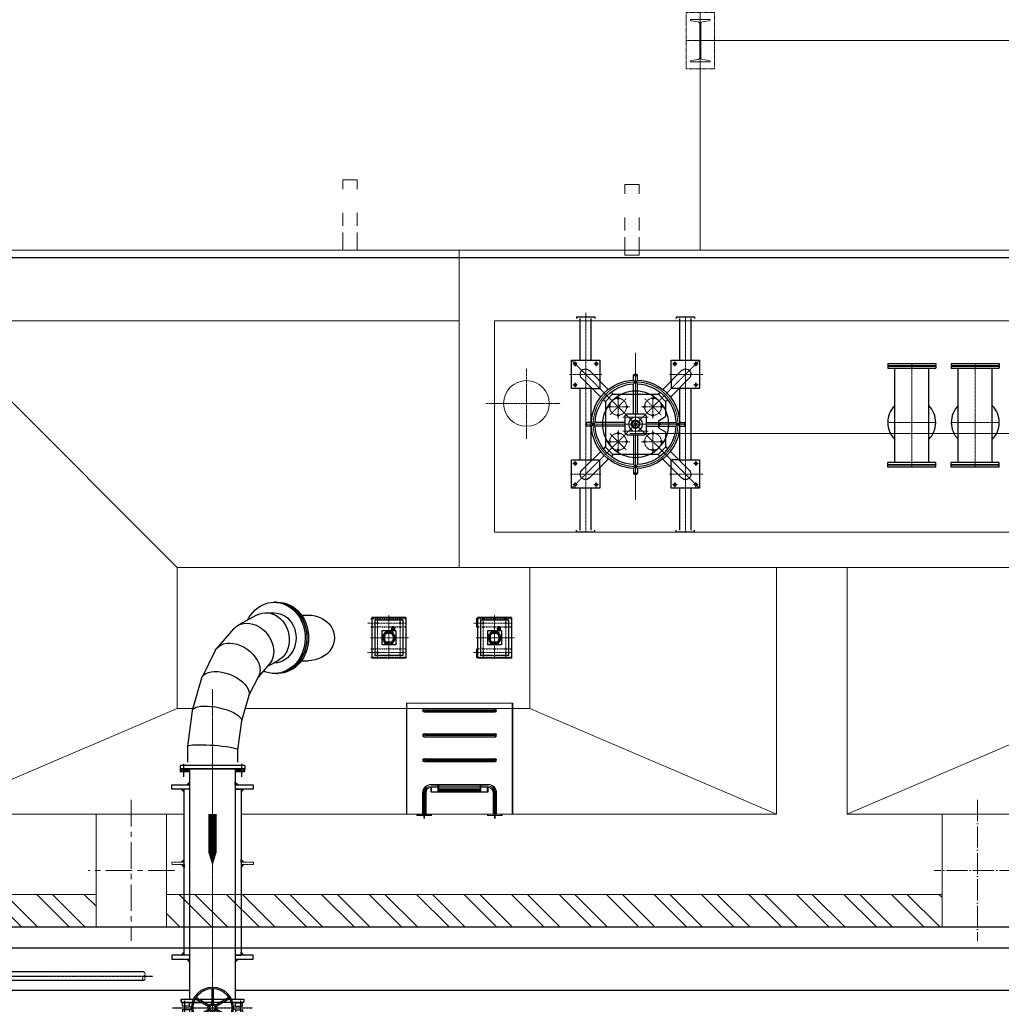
# Model space of a CAD drawing. Header units: inches. Extents: x -4968858 to -265257, y -220693 to 1871410.
# Tile 51 of 225: x -2027479 to -2020517, y 984894 to 991879. Entities that reach past the tile are written whole.
import ezdxf

# ---------------------------------------------------------------- set-up
doc = ezdxf.new("R2010")
doc.units = ezdxf.units.IN
doc.header["$MEASUREMENT"] = 0
for name, pattern in [('CENTER', [2, 1.25, -0.25, 0.25, -0.25]), ('CENTER2', [1.125, 0.75, -0.125, 0.125, -0.125]), ('CL-1', [1.25, 1, -0.125, 0, -0.125]), ('CONTINOUS', [0]), ('HIDDEN', [0.375, 0.25, -0.125]), ('PHANTOM2', [1.25, 0.625, -0.125, 0.125, -0.125, 0.125, -0.125]), ('XREF1$1$CENTER', [2, 1.25, -0.25, 0.25, -0.25])]:
    doc.linetypes.add(name, pattern=pattern)
for name, color, linetype, lineweight in [('01_ CENTER LINE', 1, 'CENTER2', 0), ('01_Dimension', 12, 'Continuous', 13), ('01_Pipe Support', 31, 'Continuous', 13), ('13.CIVIL', 54, 'Continuous', 15), ('14. CENTER LINE', 1, 'CENTER', 5), ('14.DIM', 1, 'Continuous', 0), ('15. CENTER LINE', 1, 'CENTER2', 0), ('CEN', 120, 'CENTER', 13), ('CENTER', 1, 'CL-1', 13), ('CLIENT 1037', 8, 'PHANTOM2', 9), ('HIDDEN', 3, 'HIDDEN', 13)]:
    doc.layers.add(name, color=color, linetype=linetype, lineweight=lineweight)
for name, color, linetype in [('08.SEAL WTR.PIPE', 33, 'Continuous'), ('1', 1, 'Continuous'), ('11.drain pipe', 11, 'Continuous'), ('12.BASLPIPE', 96, 'Continuous'), ('3', 1, 'Continuous'), ('7', 1, 'CENTER'), ('bldg', 4, 'Continuous'), ('DWG', 1, 'Continuous'), ('GRID', 8, 'Continuous'), ('HAT', 11, 'Continuous'), ('HATCH', 9, 'Continuous'), ('HID', 7, 'HIDDEN'), ('LADDER', 2, 'Continuous'), ('MBL', 2, 'Continuous'), ('STRU', 2, 'Continuous'), ('TANK WALL', 1, 'Continuous'), ('XREF1$1$1', 1, 'XREF1$1$CENTER'), ('XREF1$1$BODY', 5, 'Continuous')]:
    doc.layers.add(name, color=color, linetype=linetype)
doc.linetypes.add('FENCELINE1', pattern='A,0.25,-0.1,[133,ltypeshp.shx,S=0.1,R=0,X=-0.1,Y=0],-0.1,1', length=1.45)
pattern_1 = [(135, (38034.85, 12054.84), (-168.3798, -168.3798), []), (135, (38034.85, 12167.1), (-168.3798, -168.3798), [])]

# ---------------------------------------------------------------- blocks, each defined once
blk = doc.blocks.new('A$C5E860E7B')
at = {"layer": '13.CIVIL'}
for p, q in [((4500, 10000, 0), (4500, -10000, 0)), ((500, 9500), (500, 7703.3)), ((1250, 7750), (500, 9500)), ((2250, 7750, 0), (4000, 9500)), ((4000, 9500), (4000, 5750)), ((2250, 7750), (1250, 7750)), ((1250, 7639.3), (1250, 7750)), ((2250, 5250), (2250, 7750)), ((500, 7296.9), (500, 3500)), ((1250, 5250), (1250, 7269.2)), ((2250, -5750), (2250, 5750)), ((4500, 5750), (2250, 5750)), ((2500, -5500), (2500, 5500)), ((4000, 5500), (2500, 5500)), ((4000, 5500), (4000, -5500)), ((1250, 5250), (500, 3500)), ((1250, 5250), (2250, 5250)), ((2250, 3500), (500, 3500)), ((500, 3000), (500, 203.2)), ((2250, 3000), (500, 3000)), ((1250, 1250), (500, 3000))]:
    blk.add_line(p, q, dxfattribs=at)
blk = doc.blocks.new('A$C202447B0')
at = {"layer": '1'}
for p, q in [((518.5, 1321.9), (610.9, 1386.6)), ((331.1, 1149.5), (518.2, 1321.7)), ((180.3, 962.9), (329.1, 1147.3)), ((741.6, 1044.1), (814.9, 1095.4)), ((589.2, 903.7), (741.7, 1044.2)), ((74.9, 770), (175.2, 955.3)), ((471.7, 757.8), (590.2, 904.7)), ((23.3, 575.6), (67.2, 750.3)), ((398.7, 621.2), (474.6, 761.4)), ((373.9, 511.6), (403.8, 630.6)), ((38.8, 381.9), (20.7, 534.1)), ((389.2, 447.4), (379, 532.1)), ((454.8, 511), (448.2, 520.4)), ((455.7, 509.7), (462.3, 500.3)), ((385.2, 480.1), (387, 477.5)), ((61.6, 322.3), (95.7, 273.6)), ((484.3, 310.9), (511.6, 271.9)), ((41.1, 221.3), (34.5, 230.7)), ((42, 220.1), (48.6, 210.7)), ((219, 125.2), (246.3, 86.2))]:
    blk.add_line(p, q, dxfattribs=at)
for centre, major_axis, ratio, start_param, end_param in [((630, 1183), (111.7, -138.8), 0.113516, 3.134022, 5.752016), ((460.1, 1026.6), (-130.1, 121.9), 0.332652, 6.258554, 8.861407), ((630, 1183), (111.7, -138.8), 0.113516, 5.752016, 6.275615), ((326, 860.4), (-148.4, 98.9), 0.528566, 6.234827, 8.788417), ((460.1, 1026.6), (-130.1, 121.9), 0.332652, 2.578222, 3.116961), ((236.8, 695.6), (-166.4, 64.8), 0.687306, 6.197009, 8.653882), ((326, 860.4), (-148.4, 98.9), 0.528566, 2.505232, 3.093234), ((241.4, 375.6), (206.8, 144.8), 0.866025, 2.091724, 6.648474), ((198.6, 543.6), (-178.5, 11.4), 0.797318, 6.137038, 8.421558), ((236.8, 695.6), (-166.4, 64.8), 0.687306, 2.370697, 3.055416), ((248, 366.1), (-206.8, -144.8), 0.866025, 0, 3.141593), ((248.8, 364.9), (206.8, 144.8), 0.866025, 3.138163, 6.283185), ((255.4, 355.5), (206.8, 144.8), 0.866025, 3.141593, 6.283185), ((198.6, 543.6), (-178.5, 11.4), 0.797318, 2.138373, 2.995445), ((248.8, 364.9), (206.8, 144.8), 0.866025, 0, 0.00343), ((41.7, 437.9), (-9.01, -6.31), 0.866025, 5.37151, 6.325824), ((241.4, 375.6), (-145.6, -102), 0.866025, 0, 3.141593), ((214, 414.7), (-167.5, -64), 0.851946, 1.781511, 2.930878), ((214, 414.7), (-167.5, -64), 0.851946, 6.072471, 8.064696), ((379, 179), (107.3, -153.2), 0.866025, 4.712389, 7.853982)]:
    blk.add_ellipse(centre, major_axis=major_axis, ratio=ratio, start_param=start_param, end_param=end_param, dxfattribs=at)
blk = doc.blocks.new('KGV_PLAN')
at = {"layer": '1', "linetype": 'Continuous'}
for p, q in [((-111.9, 70.4), (-26.5, 21.1)), ((-5, 132.1), (-5, 33.5)), ((5, 132.1), (5, 33.5)), ((111.9, 70.4), (26.5, 21.1)), ((-116.9, 61.7), (-31.5, 12.4)), ((116.9, 61.7), (31.5, 12.4)), ((-116.9, -61.7), (-31.5, -12.4)), ((-111.9, -70.4), (-26.5, -21.1)), ((-5, -132.1), (-5, -33.5)), ((5, -132.1), (5, -33.5)), ((111.9, -70.4), (26.5, -21.1)), ((116.9, -61.7), (31.5, -12.4))]:
    blk.add_line(p, q, dxfattribs=at)
at = {"layer": '1'}
for p, q in [((223, 61, 0), (-223, 61, 0)), ((-223, 61, 0), (-223, 41, 0)), ((223, 61, 0), (-223, 61, 0)), ((-223, 41, 0), (-223, 61, 0)), ((223, 41, 0), (-223, 41, 0)), ((223, 41, 0), (-223, 41, 0)), ((223, 61, 0), (223, 41, 0)), ((223, 41, 0), (223, 61, 0)), ((223, -41, 0), (-223, -41, 0)), ((223, -41, 0), (-223, -41, 0)), ((-223, -61, 0), (-223, -41, 0)), ((223, -61, 0), (-223, -61, 0)), ((223, -61, 0), (-223, -61, 0)), ((223, -61, 0), (223, -41, 0)), ((223, -41, 0), (223, -61, 0))]:
    blk.add_line(p, q, dxfattribs=at)
at = {"layer": '1', "linetype": 'Continuous'}
for radius in [147.5, 137.5, 30, 20]:
    blk.add_circle((0, 0), radius, dxfattribs=at)
for centre, start, end in [((-109.4, 74.7), 145.67167, 240), ((-10, 132.1), 0, 94.32833), ((10, 132.1), 85.67167, 180), ((109.4, 74.7), 300, 34.32833), ((-119.4, 57.4), 60, 154.32833), ((-34, 8.1), 346.60155, 60), ((-24, 25.4), 240, 313.39845), ((-10, 33.5), 286.60155, 0), ((10, 33.5), 180, 253.39845), ((24, 25.4), 226.60155, 300), ((34, 8.1), 120, 193.39845), ((119.4, 57.4), 25.67167, 120), ((-119.4, -57.4), 205.67167, 300), ((-34, -8.1), 300, 13.39845), ((-24, -25.4), 46.60155, 120), ((-10, -33.5), 0, 73.39845), ((10, -33.5), 106.60155, 180), ((24, -25.4), 60, 133.39845), ((34, -8.1), 166.60155, 240), ((119.4, -57.4), 240, 334.32833), ((-109.4, -74.7), 120, 214.32833), ((-10, -132.1), 265.67167, 0), ((10, -132.1), 180, 274.32833), ((109.4, -74.7), 325.67167, 60)]:
    blk.add_arc(centre, 5, start, end, dxfattribs=at)
at = {"layer": 'XREF1$1$1'}
for p, q in [((282.9, 0, 0), (-282.9, 0, 0)), ((-198, -53.2, 0), (-198, 50.1, 0)), ((198, -53.2, 0), (198, 50.1, 0))]:
    blk.add_line(p, q, dxfattribs=at)
at = {"layer": 'XREF1$1$BODY'}
for p, q in [((-213.7, 16.5, 0), (-213.7, 31.7, 0)), ((-162.7, 35.2, 0), (-210.2, 35.2, 0)), ((-163, 35.2, 0), (-210.2, 35.2, 0)), ((-163, 13, 0), (-210.2, 13, 0)), ((0, 38, 0), (-163, 38, 0)), ((-163, 13, 0), (-163, 38, 0)), ((-163, 13, 0), (-150.2, 9.6, 0)), ((-145, -2.8, 0), (-145, 2.8, 0)), ((0, 38, 0), (126.7, 38, 0)), ((75.4, 38, 0), (37, 38, 0)), ((200, 38, 0), (73.4, 38, 0)), ((145, -2.8, 0), (145, 2.8, 0)), ((163, 13, 0), (150.2, 9.6, 0)), ((161.8, 38, 0), (163, 38, 0)), ((163, 35.2, 0), (162.7, 35.2, 0)), ((163, 13, 0), (163, 38, 0)), ((163, 35.2, 0), (210.2, 35.2, 0)), ((163, 13, 0), (210.2, 13, 0)), ((213.7, 16.5, 0), (213.7, 31.7, 0)), ((-213.7, -16.5, 0), (-213.7, -31.7, 0)), ((-163, -13, 0), (-210.2, -13, 0)), ((-163, -35.2, 0), (-210.2, -35.2, 0)), ((-163, -13, 0), (-150.2, -9.6, 0)), ((-163, -13, 0), (-163, -38, 0)), ((-163, -38, 0), (126.7, -38, 0)), ((75.4, -38, 0), (37, -38, 0)), ((200, -38, 0), (73.4, -38, 0)), ((124.6, -38, 0), (163, -38, 0)), ((163, -13, 0), (150.2, -9.6, 0)), ((163, -13, 0), (210.2, -13, 0)), ((163, -13, 0), (163, -38, 0)), ((163, -35.2, 0), (210.2, -35.2, 0)), ((213.7, -16.5, 0), (213.7, -31.7, 0))]:
    blk.add_line(p, q, dxfattribs=at)
for centre, radius, start, end in [((-210.2, 31.7, 0), 3.5, 90, 180), ((-210.2, 16.5, 0), 3.5, 180, 270), ((-152, 2.8, 0), 7.01, 0, 75), ((152, 2.8, 0), 7.01, 105, 180), ((210.2, 31.7, 0), 3.5, 0, 90), ((210.2, 16.5, 0), 3.5, 270, 0), ((-210.2, -16.5, 0), 3.5, 90, 180), ((-210.2, -31.7, 0), 3.5, 180, 270), ((-152, -2.8, 0), 7.01, 285, 0), ((152, -2.8, 0), 7.01, 180, 255), ((210.2, -16.5, 0), 3.5, 0, 90), ((210.2, -31.7, 0), 3.5, 270, 0)]:
    blk.add_arc(centre, radius, start, end, dxfattribs=at)
blk = doc.blocks.new('PLUG VALVE')
at = {"layer": '3'}
blk.add_line((418.9, -670), (418.9, -669.6), dxfattribs=at)
at = {"layer": 'CEN'}
for p, q in [((1126.1, 100), (218.9, -807.1)), ((1126.1, -807.1), (218.9, 100)), ((261, 75), (226.8, 75)), ((243.9, 57.9), (243.9, 92.1)), ((318.9, 113.7), (318.9, -113.7)), ((376.8, 75), (411, 75)), ((393.9, 57.9), (393.9, 92.1)), ((968.2, 75), (934, 75)), ((951.1, 57.9), (951.1, 92.1)), ((1026.1, 107.4), (1026.1, -107.4)), ((1084, 75), (1118.2, 75)), ((1101.1, 57.9), (1101.1, 92.1)), ((1434.9, 0), (-119.6, 0)), ((672.5, 1), (672.5, -708.2)), ((243.9, -57.9), (243.9, -92.1)), ((1101.1, -57.9), (1101.1, -92.1)), ((261, -75), (226.8, -75)), ((672.5, -118.6), (672.5, -588.6)), ((1084, -75), (1118.2, -75)), ((605.8, -172.8), (491.7, -286.8)), ((548.8, -147.4), (548.8, -312.2)), ((853.3, -286.8), (739.2, -172.8)), ((796.2, -147.4), (796.2, -312.2)), ((466.3, -229.8), (631.2, -229.8)), ((622.5, -264.4), (622.5, -442.7)), ((713.8, -229.8), (878.7, -229.8)), ((722.5, -264.4), (722.5, -442.7)), ((306.5, -353.6), (1038.5, -353.6)), ((907.5, -353.6), (437.5, -353.6)), ((548.8, -394.9), (548.8, -559.7)), ((796.2, -394.9), (796.2, -559.7)), ((466.3, -477.3), (631.2, -477.3)), ((491.7, -420.3), (605.8, -534.3)), ((713.8, -477.3), (878.7, -477.3)), ((243.9, -649.2), (243.9, -615)), ((318.9, -833.3), (318.9, -593.4)), ((1026.1, -833.3), (1026.1, -593.4)), ((1101.1, -649.2), (1101.1, -615)), ((261, -632.1), (226.8, -632.1)), ((1084, -632.1), (1118.2, -632.1)), ((1434.9, -707.1), (-89.1, -707.1)), ((243.9, -765), (243.9, -799.2)), ((393.9, -765), (393.9, -799.2)), ((951.1, -765), (951.1, -799.2)), ((1101.1, -765), (1101.1, -799.2)), ((261, -782.1), (226.8, -782.1)), ((376.8, -782.1), (411, -782.1)), ((968.2, -782.1), (934, -782.1)), ((1084, -782.1), (1118.2, -782.1))]:
    blk.add_line(p, q, dxfattribs=at)
for centre, radius in [((672.5, -353.6), 300), ((548.8, -229.8), 60), ((796.2, -229.8), 60), ((548.8, -477.3), 60), ((796.2, -477.3), 60)]:
    blk.add_circle(centre, radius, dxfattribs=at)
at = {"layer": 'DWG'}
for p, q in [((218.9, 100), (218.9, -100)), ((418.9, 100), (218.9, 100)), ((418.9, -46.1), (418.9, 100)), ((1126.1, 100), (926.1, 100)), ((926.1, 100), (926.1, -46.1)), ((1126.1, -100), (1126.1, 100)), ((-89.1, 65), (-89.1, -65)), ((-89.1, 65), (-77.1, 65)), ((218.9, 40), (-77.1, 40)), ((479.4, -106.6), (345.9, 26.9)), ((926.1, 40), (418.9, 40)), ((865.6, -106.6), (999.1, 26.9)), ((1422.9, 40), (1126.1, 40)), ((1434.9, 65), (1422.9, 65)), ((1434.9, 65), (1434.9, -65)), ((-89.1, -65), (-77.1, -65)), ((218.9, -40), (-77.1, -40)), ((425.6, -160.5), (292, -26.9)), ((926.1, -40), (418.9, -40)), ((659.1, -40.4), (659.1, -3.6)), ((659.1, -67.3), (686, -40.4)), ((659.1, -40.4), (686, -67.3)), ((659.1, -278.6), (659.1, -67.3)), ((686, -40.4), (686, -3.6)), ((686, -278.6), (686, -67.3)), ((919.4, -160.5), (1053, -26.9)), ((1422.9, -40), (1126.1, -40)), ((1434.9, -65), (1422.9, -65)), ((218.9, -100), (365.1, -100)), ((513.9, -141.1), (498.6, -125.8)), ((831.1, -141.1), (846.4, -125.8)), ((979.9, -100), (1126.1, -100)), ((460, -194.9), (444.7, -179.7)), ((510, -141.1), (460, -191.1)), ((460, -191.1), (460, -516.1)), ((510, -141.1), (835, -141.1)), ((885, -191.1), (835, -141.1)), ((885, -194.9), (900.3, -179.7)), ((885, -191.1), (885, -516.1)), ((612.5, -278.6), (597.5, -293.6)), ((612.5, -278.6), (732.5, -278.6)), ((747.5, -293.6), (732.5, -278.6)), ((359.3, -340.1), (322.5, -340.1)), ((359.3, -367), (386.3, -340.1)), ((359.3, -340.1), (386.3, -367)), ((597.5, -340.1), (386.3, -340.1)), ((597.5, -293.6), (597.5, -413.6)), ((688.6, -328.2), (682, -334.8)), ((691.2, -344), (682, -334.8)), ((697.8, -337.4), (691.2, -344)), ((747.5, -293.6), (747.5, -413.6)), ((747.5, -340.1), (958.7, -340.1)), ((958.7, -367), (985.7, -340.1)), ((985.7, -367), (958.7, -340.1)), ((985.7, -340.1), (1022.5, -340.1)), ((359.3, -367), (322.5, -367)), ((597.5, -367), (386.3, -367)), ((597.5, -413.6), (612.5, -428.6)), ((732.5, -428.6), (747.5, -413.6)), ((747.5, -367), (958.7, -367)), ((985.7, -367), (1022.5, -367)), ((612.5, -428.6), (732.5, -428.6)), ((659.1, -428.6), (659.1, -639.8)), ((686, -428.6), (686, -639.8)), ((425.6, -546.6), (292, -680.2)), ((460, -512.2), (444.7, -527.4)), ((460, -516.1), (510, -566.1)), ((647.5, -516.1), (618.6, -566.1)), ((647.5, -516.1), (697.5, -516.1)), ((663.5, -516.1), (681.5, -516.1)), ((663.5, -516.1), (663.5, -520.3)), ((663.5, -520.3), (664.4, -520.8)), ((668.5, -522.5), (664.4, -520.8)), ((677, -525.5), (667.9, -525.5)), ((668, -516.1), (668, -520.3)), ((668.1, -524.9), (668.8, -523.4)), ((669.8, -529.5), (668.1, -526.1)), ((675.8, -522.8), (669.1, -522.8)), ((675.2, -529.5), (669.8, -529.5)), ((675.2, -529.5), (676.9, -526.1)), ((676.9, -524.9), (676.1, -523.4)), ((676.4, -522.5), (679.7, -521.1)), ((676.5, -522.5), (680.6, -520.8)), ((676.9, -516.1), (676.9, -520.3)), ((681.5, -520.3), (680.6, -520.8)), ((681.5, -516.1), (681.5, -520.3)), ((697.5, -516.1), (726.4, -566.1)), ((835, -566.1), (885, -516.1)), ((885, -512.2), (900.3, -527.4)), ((919.4, -546.6), (1053, -680.2)), ((365.1, -607.1), (218.9, -607.1)), ((218.9, -607.1), (218.9, -807.1)), ((479.4, -600.5), (345.9, -734)), ((513.9, -566.1), (498.6, -581.3)), ((510, -566.1), (618.6, -566.1)), ((726.4, -566.1), (835, -566.1)), ((831.1, -566.1), (846.4, -581.3)), ((865.6, -600.5), (999.1, -734)), ((1126.1, -607.1), (979.9, -607.1)), ((1126.1, -807.1), (1126.1, -607.1)), ((-89.1, -642.1), (-89.1, -772.1)), ((-89.1, -642.1), (-77.1, -642.1)), ((218.9, -667.1), (-77.1, -667.1)), ((418.9, -807.1), (418.9, -661)), ((926.1, -667.1), (418.9, -667.1)), ((659.1, -666.7), (686, -639.8)), ((659.1, -639.8), (686, -666.7)), ((659.1, -666.7), (659.1, -703.6)), ((686, -666.7), (686, -703.6)), ((926.1, -661), (926.1, -807.1)), ((1422.9, -667.1), (1126.1, -667.1)), ((1434.9, -642.1), (1422.9, -642.1)), ((1434.9, -642.1), (1434.9, -772.1)), ((218.9, -747.1), (-77.1, -747.1)), ((926.1, -747.1), (418.9, -747.1)), ((1422.9, -747.1), (1126.1, -747.1)), ((-89.1, -772.1), (-77.1, -772.1)), ((218.9, -807.1), (418.9, -807.1)), ((926.1, -807.1), (1126.1, -807.1)), ((1434.9, -772.1), (1422.9, -772.1))]:
    blk.add_line(p, q, dxfattribs=at)
for centre, radius in [((243.9, 75), 9), ((393.9, 75), 9), ((951.1, 75), 9), ((1101.1, 75), 9), ((243.9, -75), 9), ((1101.1, -75), 9), ((548.8, -169.8), 5), ((796.2, -169.8), 5), ((488.8, -229.8), 5), ((608.8, -229.8), 5), ((736.2, -229.8), 5), ((856.2, -229.8), 5), ((548.8, -289.8), 5), ((672.5, -353.6), 50), ((796.2, -289.8), 5), ((548.8, -417.3), 5), ((796.2, -417.3), 5), ((488.8, -477.3), 5), ((608.8, -477.3), 5), ((736.2, -477.3), 5), ((856.2, -477.3), 5), ((548.8, -537.3), 5), ((796.2, -537.3), 5), ((243.9, -632.1), 9), ((1101.1, -632.1), 9), ((243.9, -782.1), 9), ((393.9, -782.1), 9), ((951.1, -782.1), 9), ((1101.1, -782.1), 9)]:
    blk.add_circle(centre, radius, dxfattribs=at)
at = {"layer": 'DWG', "linetype": 'ByBlock'}
blk.add_circle((672.5, -353.6), 235, dxfattribs=at)
at = {"layer": 'DWG'}
for centre, radius, start, end in [((672.5, -353.6), 313.5, 92.45929, 177.54071), ((672.5, -353.6), 286.5, 92.69032, 177.30968), ((672.5, -353.6), 313.5, 2.45929, 87.54071), ((672.5, -353.6), 286.5, 2.69032, 87.30968), ((672.5, -353.6), 30, 57.51333, 32.48667), ((672.5, -353.6), 25, 60.07006, 29.92994), ((672.5, -353.6), 313.5, 182.45929, 267.54071), ((672.5, -353.6), 286.5, 182.69032, 267.30968), ((672.5, -353.6), 286.5, 272.69032, 357.30968), ((672.5, -353.6), 313.5, 272.45929, 357.54071), ((665.8, -515.3), 5.44, 245.76416, 294.23584), ((669.3, -525.5), 1.35, 153.43495, 206.56505), ((672.5, -499.7), 21, 257.7451, 282.25489), ((668.2, -523.1), 0.673, 333.43495, 60.4112), ((676.7, -523.1), 0.673, 119.5888, 206.56505), ((679.2, -515.3), 5.44, 245.76415, 274.80038), ((675.7, -525.5), 1.35, 333.43495, 26.56505), ((679.2, -515.3), 5.44, 245.76416, 294.23584)]:
    blk.add_arc(centre, radius, start, end, dxfattribs=at)
for centre, major_axis in [((318.9, 0), (-28.1, 28.1)), ((1026.1, 0), (28.1, 28.1)), ((318.9, -707.1), (-28.1, -28.1)), ((1026.1, -707.1), (28.1, -28.1))]:
    blk.add_ellipse(centre, major_axis=major_axis, ratio=0.958666, start_param=4.712389, end_param=7.853982, dxfattribs=at)
for centre, major_axis, ratio in [((672.5, -3.6), (13.5, 0), 0.34202), ((672.5, -3.6), (10.3, 0), 0.273276), ((322.5, -353.6), (0, 13.5), 0.34202), ((322.5, -353.6), (0, 10.3), 0.273276), ((1022.5, -353.6), (0, -13.5), 0.34202), ((1022.5, -353.6), (0, -10.3), 0.273276), ((672.5, -703.6), (-13.5, 0), 0.34202), ((672.5, -703.6), (-10.3, 0), 0.273276)]:
    blk.add_ellipse(centre, major_axis=major_axis, ratio=ratio, dxfattribs=at)
at = {"layer": 'HAT'}
for centre, start, end in [((548.8, -169.8), 3.40425, 288.32495), ((796.2, -169.8), 3.40425, 288.32495), ((488.8, -229.8), 93.40425, 18.32495), ((608.8, -229.8), 273.40425, 198.32495), ((736.2, -229.8), 93.40425, 18.32495), ((856.2, -229.8), 273.40425, 198.32495), ((548.8, -289.8), 71.67505, 356.59575), ((796.2, -289.8), 71.67505, 356.59575), ((548.8, -417.3), 3.40425, 288.32495), ((796.2, -417.3), 3.40425, 288.32495), ((488.8, -477.3), 93.40425, 18.32495), ((608.8, -477.3), 273.40425, 198.32495), ((736.2, -477.3), 93.40425, 18.32495), ((856.2, -477.3), 273.40425, 198.32495), ((548.8, -537.3), 71.67505, 356.59575), ((796.2, -537.3), 71.67505, 356.59575)]:
    blk.add_arc(centre, 6, start, end, dxfattribs=at)
at = {"layer": 'HID'}
for p, q in [((418.9, -46.1), (418.9, -100)), ((926.1, -46.1), (926.1, -100)), ((365.1, -100), (418.9, -100)), ((979.9, -100), (926.1, -100)), ((365.1, -607.1), (418.9, -607.1)), ((418.9, -661), (418.9, -607.1)), ((979.9, -607.1), (926.1, -607.1)), ((926.1, -661), (926.1, -607.1))]:
    blk.add_line(p, q, dxfattribs=at)
blk = doc.blocks.new('A$C2BBD7B69')
at = {"layer": 'CEN', "ltscale": 0.2}
for p, q in [((56, 1272), (56, 1542.3)), ((266, 1266.8), (266, 1542.3)), ((11, 1472.3), (311, 1472.3)), ((0, 1392.3), (313.1, 1392.3)), ((11, 1312.3), (311, 1312.3)), ((56, 522), (56, 792.3)), ((266, 516.8), (266, 792.3)), ((11, 722.3), (311, 722.3)), ((0, 642.3), (313.1, 642.3)), ((11, 562.3), (311, 562.3))]:
    blk.add_line(p, q, dxfattribs=at)
at = {"layer": 'CEN'}
for p, q in [((161, 1523.1), (161, 1250)), ((161, 773.1), (161, 500))]:
    blk.add_line(p, q, dxfattribs=at)
at = {"layer": 'DWG'}
blk.add_line((238.5, 769.3), (298.4, 769.3), dxfattribs=at)
at = {"layer": 'HID', "color": 5, "ltscale": 0.2}
for p, q in [((23.7, 1512.3), (23.7, 1272.3)), ((83.5, 1512.3), (83.5, 1272.3)), ((238.5, 1512.3), (238.5, 1272.3)), ((298.4, 1512.3), (298.4, 1272.3)), ((23.7, 762.3), (23.7, 522.3)), ((83.5, 762.3), (83.5, 522.3)), ((238.5, 762.3), (238.5, 522.3)), ((298.4, 762.3), (298.4, 522.3))]:
    blk.add_line(p, q, dxfattribs=at)
at = {"layer": 'HID', "color": 5, "ltscale": 0.2, "elevation": 0}
for points in [[(204.3, 1417.3), (161, 1442.3), (117.7, 1417.3), (117.7, 1367.3), (161, 1342.3), (204.3, 1367.3)], [(204.3, 667.3), (161, 692.3), (117.7, 667.3), (117.7, 617.3), (161, 592.3), (204.3, 617.3)]]:
    blk.add_lwpolyline(points, close=True, dxfattribs=at)
at = {"layer": 'HID'}
for centre in [(266, 1472.3), (266, 1312.3), (266, 722.3), (266, 562.3)]:
    blk.add_circle(centre, 5, dxfattribs=at)
at = {"layer": 'HID', "color": 5, "ltscale": 0.2}
for centre, radius in [((161, 1392.3), 43.3), ((161, 1392.3), 35), ((161, 1392.3), 34), ((161, 642.3), 43.3), ((161, 642.3), 35), ((161, 642.3), 34)]:
    blk.add_circle(centre, radius, dxfattribs=at)
at = {"layer": 'MBL'}
for p, q in [((16, 1272.3), (16, 1512.3)), ((16, 1512.3), (306, 1512.3)), ((36, 1292.3), (36, 1492.3)), ((36, 1492.3), (286, 1492.3)), ((286, 1292.3), (286, 1492.3)), ((306, 1272.3), (306, 1512.3)), ((111, 1342.3), (111, 1442.3)), ((111, 1442.3), (211, 1442.3)), ((131, 1422.3), (191, 1422.3)), ((131, 1362.3), (131, 1422.3)), ((191, 1362.3), (191, 1422.3)), ((211, 1342.3), (211, 1442.3)), ((82.6, 1357.2), (82.6, 1367.5)), ((87.6, 1372.5), (97.5, 1372.5)), ((87.6, 1352.2), (97.5, 1352.2)), ((91.9, 1352.2), (91.9, 1372.5)), ((97.5, 1352.2), (97.5, 1372.5)), ((97.5, 1368.4), (102, 1368.4)), ((97.5, 1356.4), (102, 1356.4)), ((102, 1372.5), (103.1, 1374.4)), ((102, 1352.2), (102, 1372.5)), ((102, 1352.2), (103.1, 1350.4)), ((103.1, 1374.4), (110, 1374.4)), ((103.1, 1350.4), (110, 1350.4)), ((103.2, 1368.4), (109.8, 1368.4)), ((103.2, 1356.4), (109.8, 1356.4)), ((111, 1372.5), (110, 1374.4)), ((111, 1352.2), (110, 1350.4)), ((111, 1350.7), (111, 1374)), ((111, 1342.3), (211, 1342.3)), ((131, 1362.3), (191, 1362.3)), ((16, 1272.3), (253, 1272.3)), ((36, 1292.3), (286, 1292.3)), ((253, 1272.3), (306, 1272.3)), ((16, 522.3), (16, 762.3)), ((16, 762.3), (306, 762.3)), ((36, 542.3), (36, 742.3)), ((36, 742.3), (286, 742.3)), ((286, 542.3), (286, 742.3)), ((306, 522.3), (306, 762.3)), ((111, 592.3), (111, 692.3)), ((111, 692.3), (211, 692.3)), ((131, 672.3), (191, 672.3)), ((131, 612.3), (131, 672.3)), ((191, 612.3), (191, 672.3)), ((211, 592.3), (211, 692.3)), ((82.6, 607.2), (82.6, 617.5)), ((87.6, 622.5), (97.5, 622.5)), ((87.6, 602.2), (97.5, 602.2)), ((91.9, 602.2), (91.9, 622.5)), ((97.5, 602.2), (97.5, 622.5)), ((97.5, 618.4), (102, 618.4)), ((97.5, 606.4), (102, 606.4)), ((102, 622.5), (103.1, 624.4)), ((102, 602.2), (102, 622.5)), ((102, 602.2), (103.1, 600.4)), ((103.1, 624.4), (110, 624.4)), ((103.1, 600.4), (110, 600.4)), ((103.2, 618.4), (109.8, 618.4)), ((103.2, 606.4), (109.8, 606.4)), ((111, 622.5), (110, 624.4)), ((111, 602.2), (110, 600.4)), ((111, 600.7), (111, 624)), ((111, 592.3), (211, 592.3)), ((131, 612.3), (191, 612.3)), ((16, 522.3), (253, 522.3)), ((36, 542.3), (286, 542.3)), ((253, 522.3), (306, 522.3))]:
    blk.add_line(p, q, dxfattribs=at)
for centre in [(56, 1472.3), (56, 1312.3), (56, 722.3), (56, 562.3)]:
    blk.add_circle(centre, 5, dxfattribs=at)
for centre, radius, start, end in [((87.6, 1367.5), 5, 90, 180), ((87.6, 1357.2), 5, 180, 270), ((106.4, 1371.4), 4.35, 136.39718, 223.60282), ((117.6, 1362.4), 15.6, 157.38014, 202.61986), ((106.4, 1353.4), 4.35, 136.39718, 223.60282), ((106.7, 1371.4), 4.35, 316.39718, 43.60282), ((95.4, 1362.4), 15.6, 337.38014, 22.61986), ((106.7, 1353.4), 4.35, 316.39718, 43.60282), ((87.6, 617.5), 5, 90, 180), ((87.6, 607.2), 5, 180, 270), ((106.4, 621.4), 4.35, 136.39718, 223.60282), ((117.6, 612.4), 15.6, 157.38014, 202.61986), ((106.4, 603.4), 4.35, 136.39718, 223.60282), ((106.7, 621.4), 4.35, 316.39718, 43.60282), ((95.4, 612.4), 15.6, 337.38014, 22.61986), ((106.7, 603.4), 4.35, 316.39718, 43.60282)]:
    blk.add_arc(centre, radius, start, end, dxfattribs=at)
at = {"layer": 'STRU'}
for p, q in [((23.7, 1519.3), (23.7, 1512.3)), ((83.5, 1519.3), (83.5, 1512.3)), ((238.5, 1519.3), (238.5, 1512.3)), ((298.4, 1519.3), (298.4, 1512.3)), ((23.7, 769.3), (23.7, 762.3)), ((23.7, 769.3), (83.5, 769.3)), ((83.5, 769.3), (83.5, 762.3)), ((238.5, 769.3), (238.5, 762.3)), ((298.4, 769.3), (298.4, 762.3))]:
    blk.add_line(p, q, dxfattribs=at)
blk = doc.blocks.new('A$C210D246B')
at = {"layer": '01_ CENTER LINE'}
blk.add_line((-21915, -15434.1, 0), (-25068.9, -15434.1, -0.4), dxfattribs=at)
at = {"layer": '01_Dimension'}
blk.add_line((-24965, -15434.1, 0.3), (-24972.7, -15434.1, 0.3), dxfattribs=at)
at = {"layer": '01_Pipe Support'}
for p, q in [((-24968.9, 8565.9, 0.3), (-24968.9, -16920.6, 0.3)), ((-24968.9, -15434.1, 0.3), (-21918.9, -15434.1, 0.3))]:
    blk.add_line(p, q, dxfattribs=at)
at = {"layer": '01_Pipe Support', "linetype": 'CENTER2', "ltscale": 2, "elevation": 0.3}
blk.add_lwpolyline([(-24868.9, -15634.1), (-24868.9, -15234.1), (-25068.9, -15234.1), (-25068.9, -15634.1)], close=True, dxfattribs=at)
at = {"layer": '01_Pipe Support', "elevation": 0.3}
blk.add_lwpolyline([(-25038.9, -15584.1), (-24898.9, -15584.1), (-24898.9, -15581.8, 0.373885), (-24904.9, -15574.8), (-24953, -15568.1, -0.373885), (-24965, -15554.2), (-24965, -15314, -0.373885), (-24953, -15300.2), (-24904.9, -15293.4, 0.373885), (-24898.9, -15286.5), (-24898.9, -15284.1), (-25038.9, -15284.1), (-25038.9, -15286.5, 0.373885), (-25032.9, -15293.4), (-24984.8, -15300.2, -0.373885), (-24972.7, -15314), (-24972.7, -15554.2, -0.373885), (-24984.8, -15568.1), (-25032.9, -15574.8, 0.373885), (-25038.9, -15581.8)], format="xyb", close=True, dxfattribs=at)
blk = doc.blocks.new('tee')
at = {"layer": 'CEN'}
for p, q in [((0, 318), (0, -418)), ((-170, 0), (170, 0))]:
    blk.add_line(p, q, dxfattribs=at)
at = {"layer": 'DWG', "lineweight": -2}
for p, q in [((-170, 318), (170, 318)), ((-170, 318), (-170, 303)), ((-170, 303), (170, 303)), ((-170, 300), (170, 300)), ((-170, 300), (-170, 285)), ((-170, 285), (170, 285)), ((-120, 285), (-120, -385)), ((120, 285), (120, -385)), ((170, 318), (170, 303)), ((170, 300), (170, 285)), ((-170, -400), (-170, -385)), ((170, -385), (-170, -385)), ((170, -400), (-170, -400)), ((-170, -418), (-170, -403)), ((170, -403), (-170, -403)), ((170, -418), (-170, -418)), ((170, -400), (170, -385)), ((170, -418), (170, -403))]:
    blk.add_line(p, q, dxfattribs=at)
for start, end in [(134.90087, 225.09913), (314.90087, 45.09913)]:
    blk.add_arc((0, 0), 170, start, end, dxfattribs=at)
blk = doc.blocks.new('A$C1F1B71E3')
for points in [[(43887.3, 26831.8), (43907.3, 26831.8), (43907.3, 26811.8)], [(43928.6, 26861.8), (43948.6, 26861.8), (43948.6, 26881.8)], [(44292.4, 26861.8), (44272.4, 26861.8), (44272.4, 26881.8)], [(44333.8, 26831.8), (44313.8, 26831.8), (44313.8, 26811.8)], [(43890.7, 26312.8), (43910.7, 26312.8), (43910.7, 26332.8)], [(44333.8, 26312.8), (44313.8, 26312.8), (44313.8, 26332.8)], [(43910.7, 26296.8), (43910.7, 26276.8), (43890.7, 26296.8)], [(44333.8, 26296.8), (44313.8, 26296.8), (44313.8, 26276.8)], [(43887.3, 25654.8), (43907.3, 25654.8), (43907.3, 25674.8)], [(43887.3, 25654.8), (43907.3, 25654.8), (43907.3, 25674.8)], [(44333.8, 25654.8), (44313.8, 25654.8), (44313.8, 25674.8)], [(44333.8, 25654.8), (44313.8, 25654.8), (44313.8, 25674.8)], [(43928.6, 25624.8), (43948.6, 25624.8), (43948.6, 25604.8)], [(44292.4, 25624.8), (44272.4, 25624.8), (44272.4, 25604.8)]]:
    blk.add_hatch(color=256).paths.add_polyline_path(points)
at = {"linetype": 'CONTINOUS', "lineweight": 15}
h = blk.add_hatch(dxfattribs=at)
h.set_pattern_fill('ANSI31', color=256, scale=100)
h.set_pattern_definition([(45, (9.083, 0.001), (-8.8388348, 8.8388348), [])])
edge = h.paths.add_edge_path(flags=17)
edge.add_arc((43615.1, 25489.8), 17.4, 299.93483, 420.05254, ccw=False)
edge.add_arc((43632.5, 25489.8), 17.4, 119.93483, 240.05254, ccw=False)
edge = h.paths.add_edge_path()
edge.add_arc((43615.1, 25489.8), 17.4, 299.93483, 420.05254, ccw=False)
edge.add_arc((43632.5, 25489.8), 17.4, 119.93483, 240.05254, ccw=False)
at = {"layer": '13.CIVIL'}
h = blk.add_hatch(dxfattribs=at)
h.set_pattern_fill('ANSI32', color=256, scale=25, angle=90, style=0)
h.set_pattern_definition(pattern_1)
h.paths.add_polyline_path([(38534.8, 26084.8), (38534.8, 25854.8), (43284.8, 25854.8), (43284.8, 26084.8)])
h = blk.add_hatch(dxfattribs=at)
h.set_pattern_fill('ANSI32', color=256, scale=25, angle=90, style=0)
h.set_pattern_definition(pattern_1)
h.paths.add_polyline_path([(49284.8, 25854.8), (49284.8, 26084.8), (43784.8, 26084.8), (43784.8, 25854.8)])
at = {"layer": 'HATCH'}
h = blk.add_hatch(dxfattribs=at)
h.set_pattern_fill('ANSI31', color=256, scale=2.5, angle=90, style=0)
h.set_pattern_definition([(225, (705983.9414, 741895.7084), (-5.612660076, 5.612660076), [])])
h.paths.add_polyline_path([(44327.6, 26957.2), (44339.1, 26957.2), (44339.1, 26973.2), (44327.6, 26973.2)])
h.paths.add_polyline_path([(44272.4, 26957.2), (44305.6, 26957.2), (44305.6, 26973.2), (44272.4, 26973.2)])
h.paths.add_polyline_path([(43915.4, 26957.2), (43948.7, 26957.2), (43948.7, 26973.2), (43915.4, 26973.2)])
h.paths.add_polyline_path([(43881.9, 26957.2), (43893.4, 26957.2), (43893.4, 26973.2), (43881.9, 26973.2)])
for p, q in [((43907.3, 26811.8), (43887.3, 26831.8)), ((43907.3, 26831.8), (43907.3, 26811.8)), ((43948.6, 26881.8), (43928.6, 26861.8)), ((43948.6, 26861.8), (43948.6, 26881.8)), ((44272.4, 26861.8), (44272.4, 26881.8)), ((44272.4, 26881.8), (44292.4, 26861.8)), ((44313.8, 26831.8), (44313.8, 26811.8)), ((44313.8, 26811.8), (44333.8, 26831.8)), ((43910.7, 26332.8), (43890.7, 26312.8)), ((43910.7, 26312.8), (43910.7, 26332.8)), ((44313.8, 26312.8), (44313.8, 26332.8)), ((44313.8, 26332.8), (44333.8, 26312.8)), ((43910.7, 26276.8), (43890.7, 26296.8)), ((43910.7, 26296.8), (43910.7, 26276.8)), ((44313.8, 26296.8), (44313.8, 26276.8)), ((44313.8, 26276.8), (44333.8, 26296.8)), ((43907.3, 25674.8), (43887.3, 25654.8)), ((43907.3, 25674.8), (43887.3, 25654.8)), ((43907.3, 25654.8), (43907.3, 25674.8)), ((43907.3, 25654.8), (43907.3, 25674.8)), ((44313.8, 25654.8), (44313.8, 25674.8)), ((44313.8, 25674.8), (44333.8, 25654.8)), ((44313.8, 25654.8), (44313.8, 25674.8)), ((44313.8, 25674.8), (44333.8, 25654.8)), ((43948.6, 25604.8), (43928.6, 25624.8)), ((43948.6, 25624.8), (43948.6, 25604.8)), ((44272.4, 25624.8), (44272.4, 25604.8)), ((44272.4, 25604.8), (44292.4, 25624.8)), ((43623.8, 25535), (41356.9, 25534.7)), ((43623.8, 25474.7), (41356.9, 25474.9))]:
    blk.add_line(p, q)
at = {"linetype": 'CONTINOUS', "lineweight": 15}
blk.add_lwpolyline([(43623.8, 25535, -0.578035), (43623.8, 25504.8, -0.578035), (43623.8, 25474.7, -0.578035), (43623.8, 25504.8, -0.578035), (43623.8, 25474.7, -0.578035), (43623.8, 25504.8, -0.578035)], format="xyb", dxfattribs=at)
blk.add_circle((46337, 29567.5), 162, dxfattribs=at)
at = {"layer": '01_ CENTER LINE'}
blk.add_line((47110.7, 28882), (47110.7, 29927.7), dxfattribs=at)
at = {"layer": '01_Dimension', "color": 0}
for points in [[(45135.7, 31088.8), (45135.7, 31154.8), (45035.7, 31154.8), (45035.7, 31088.8)], [(47135.6, 31054.3), (47135.6, 31120.3), (47035.6, 31120.3), (47035.6, 31054.3)], [(45035.7, 30920.8), (45035.7, 30828.8)], [(45135.7, 30828.8), (45135.7, 30920.8)], [(47035.6, 30886.3), (47035.6, 30794.3)], [(47135.6, 30794.3), (47135.6, 30886.3)], [(45035.7, 30780.8), (45035.7, 30654.8), (45135.7, 30654.8), (45135.7, 30780.8)], [(47035.6, 30746.3), (47035.6, 30620.3), (47135.6, 30620.3), (47135.6, 30746.3)]]:
    blk.add_lwpolyline(points, dxfattribs=at)
at = {"layer": '08.SEAL WTR.PIPE', "linetype": 'FENCELINE1', "ltscale": 300}
blk.add_line((54423.2, 30599.8), (41665.7, 30599.8), dxfattribs=at)
at = {"layer": '1'}
for p, q in [((44339.1, 26999.2), (43881.9, 26999.2)), ((43881.9, 26999.2), (43881.9, 26976.2)), ((44339.1, 26976.2), (43881.9, 26976.2)), ((44339.1, 26976.2), (43932.7, 26976.2)), ((44339.1, 26999.2), (44339.1, 26976.2))]:
    blk.add_line(p, q, dxfattribs=at)
at = {"layer": '11.drain pipe', "ltscale": 50}
for p, q in [((37739.8, 25854.8), (66784.8, 25854.8)), ((37889.8, 25704.8), (66084.8, 25704.8)), ((37889.8, 25404.8), (43948.6, 25404.8)), ((44272.4, 25404.8), (66084.8, 25404.8))]:
    blk.add_line(p, q, dxfattribs=at)
at = {"layer": '12.BASLPIPE'}
for p, q in [((43893.4, 26973.2), (43893.4, 26957.2)), ((43915.4, 26973.2), (43915.4, 26957.2)), ((43948.6, 26973.3), (43948.6, 25340.8)), ((44272.4, 26973.3), (44272.4, 25340.8)), ((44305.6, 26973.2), (44305.6, 26957.2)), ((44327.6, 26973.2), (44327.6, 26957.2))]:
    blk.add_line(p, q, dxfattribs=at)
blk.add_lwpolyline([(44272.4, 26957.2), (44339.1, 26957.2), (44339.1, 26973.2), (43881.9, 26973.2), (43881.9, 26957.2), (43948.6, 26957.2)], dxfattribs=at)
at = {"layer": '13.CIVIL'}
for p, q in [((49284.8, 26084.8), (43784.8, 26084.8)), ((43284.8, 25854.8), (38034.8, 25854.8)), ((49284.8, 25854.8), (43784.8, 25854.8))]:
    blk.add_line(p, q, dxfattribs=at)
for points in [[(43284.8, 26654.8), (43784.8, 26654.8), (43784.8, 25854.8), (43284.8, 25854.8)], [(49284.8, 26654.8), (49784.8, 26654.8), (49784.8, 25854.8), (49284.8, 25854.8)]]:
    blk.add_lwpolyline(points, close=True, dxfattribs=at)
blk.add_lwpolyline([(43284.8, 26084.8), (38534.8, 26084.8)], dxfattribs=at)
at = {"layer": '14. CENTER LINE'}
for p, q in [((43904.4, 26988.2), (43904.4, 26938.2)), ((44316.6, 26988.2), (44316.6, 26938.2))]:
    blk.add_line(p, q, dxfattribs=at)
at = {"layer": '14. CENTER LINE', "ltscale": 150}
for p, q in [((43534.8, 26754.8), (43534.8, 25754.8)), ((43841.1, 26254.8), (43228.6, 26254.8))]:
    blk.add_line(p, q, dxfattribs=at)
at = {"layer": '14.DIM'}
for p, q in [((45485.7, 26654.8), (45485.7, 27440.9)), ((45485.7, 27440.9), (46235.7, 27440.9)), ((45489.7, 26654.8), (45489.7, 27440.9)), ((45489.7, 27440.9), (46239.7, 27440.9)), ((46235.7, 27440.9), (46235.7, 26654.8)), ((46239.7, 27440.9), (46239.7, 26654.8)), ((45660.7, 26864.8), (46060.7, 26864.8)), ((45660.7, 26854.8), (46060.7, 26854.8)), ((45660.7, 26844.8), (46060.7, 26844.8)), ((45664.7, 26864.8), (46064.7, 26864.8)), ((45664.7, 26854.8), (46064.7, 26854.8)), ((45664.7, 26844.8), (46064.7, 26844.8)), ((45600.7, 26654.8), (45600.7, 26804.8)), ((45604.7, 26654.8), (45604.7, 26804.8)), ((45620.7, 26654.8), (45620.7, 26804.8)), ((45624.7, 26654.8), (45624.7, 26804.8)), ((46100.7, 26654.8), (46100.7, 26804.8)), ((46104.7, 26654.8), (46104.7, 26804.8)), ((46110.7, 26623.8), (46110.7, 26804.8)), ((46114.7, 26623.8), (46114.7, 26804.8)), ((46120.7, 26654.8), (46120.7, 26804.8)), ((46124.7, 26654.8), (46124.7, 26804.8)), ((45560.7, 26644.8), (45560.7, 26654.8)), ((45564.7, 26644.8), (45564.7, 26654.8)), ((46060.7, 26644.8), (46060.7, 26654.8)), ((46060.7, 26644.8), (46160.7, 26644.8)), ((46064.7, 26644.8), (46064.7, 26654.8)), ((46064.7, 26644.8), (46164.7, 26644.8)), ((46160.7, 26644.8), (46160.7, 26654.8)), ((46164.7, 26644.8), (46164.7, 26654.8))]:
    blk.add_line(p, q, dxfattribs=at)
for centre, radius, start, end in [((45660.7, 26804.8), 60, 90, 180), ((45664.7, 26804.8), 60, 90, 180), ((45660.7, 26804.8), 50, 90, 180), ((45664.7, 26804.8), 50, 90, 180), ((45660.7, 26804.8), 40, 90, 180), ((45664.7, 26804.8), 40, 90, 180), ((46060.7, 26804.8), 60, 0, 90), ((46060.7, 26804.8), 50, 0, 90), ((46060.7, 26804.8), 40, 0, 90), ((46064.7, 26804.8), 60, 0, 90), ((46064.7, 26804.8), 50, 0, 90), ((46064.7, 26804.8), 40, 0, 90)]:
    blk.add_arc(centre, radius, start, end, dxfattribs=at)
at = {"layer": '15. CENTER LINE', "ltscale": 25}
for p, q in [((46337, 29317), (46337, 29818)), ((46049.8, 29567.5), (46578.8, 29567.5))]:
    blk.add_line(p, q, dxfattribs=at)
at = {"layer": '7'}
for p, q in [((43904.4, 27010.4), (43904.4, 26919.9)), ((44316.6, 27010.4), (44316.6, 26919.9)), ((38990, 25504.8), (43687.3, 25504.8))]:
    blk.add_line(p, q, dxfattribs=at)
at = {"layer": 'bldg', "color": 6, "linetype": 'Continuous'}
for p, q in [((43907.3, 26831.8), (43907.3, 25654.8)), ((43948.6, 26831.8), (43907.3, 26831.8)), ((44310.5, 26831.8), (44272.4, 26831.8)), ((44272.4, 26831.8), (44310.5, 26831.8)), ((44313.7, 26831.8), (44313.7, 25654.8)), ((43948.6, 25654.8), (43907.3, 25654.8)), ((44310.5, 25654.8), (44272.4, 25654.8)), ((44272.4, 25654.8), (44310.5, 25654.8))]:
    blk.add_line(p, q, dxfattribs=at)
for points in [[(43948.6, 26831.8), (43821.7, 26831.8), (43821.7, 26861.8), (43948.6, 26861.8)], [(44272.4, 26861.8), (44399.5, 26861.8), (44399.5, 26831.8), (44272.4, 26831.8)], [(43948.6, 25654.8), (43821.7, 25654.8), (43821.7, 25624.8), (43948.6, 25624.8)], [(44272.4, 25624.8), (44399.5, 25624.8), (44399.5, 25654.8), (44272.4, 25654.8)]]:
    blk.add_lwpolyline(points, dxfattribs=at)
at = {"layer": 'CENTER'}
blk.add_line((44110.5, 24428.1), (44110.5, 27540.5), dxfattribs=at)
at = {"layer": 'CENTER', "ltscale": 150}
for p, q in [((49534.8, 26754.8), (49534.8, 25754.8)), ((49841.1, 26254.8), (49228.6, 26254.8))]:
    blk.add_line(p, q, dxfattribs=at)
at = {"layer": 'DWG'}
blk.add_lwpolyline([(44110.5, 26288.9, 0, 138.6, 0), (44110.5, 26508.3, 57.8, 57.8, 0), (44110.5, 26656.4, 57.8, 57.8, 0)], format="xyseb", dxfattribs=at)
at = {"layer": 'GRID', "linetype": 'CENTER'}
for p, q in [((45610.7, 26623.8), (45610.7, 26804.8)), ((45614.7, 26623.8), (45614.7, 26804.8))]:
    blk.add_line(p, q, dxfattribs=at)
at = {"layer": 'HIDDEN', "ltscale": 8}
for points in [[(43910.7, 26312.8), (43822.2, 26312.8), (43822.2, 26296.8), (43910.7, 26296.8)], [(44313.7, 26296.8), (44402.3, 26296.8), (44402.3, 26312.8), (44313.7, 26312.8)]]:
    blk.add_lwpolyline(points, dxfattribs=at)
at = {"layer": 'LADDER', "color": 39}
for p, q in [((45613.7, 27400.2), (46110.7, 27400.2)), ((45613.7, 27390.2), (46110.7, 27390.2)), ((45617.7, 27400.2), (46114.7, 27400.2)), ((45617.7, 27390.2), (46114.7, 27390.2)), ((45613.7, 27380.2), (46110.7, 27380.2)), ((45617.7, 27380.2), (46114.7, 27380.2)), ((45613.7, 27223.7), (46110.7, 27223.7)), ((45613.7, 27213.7), (46110.7, 27213.7)), ((45613.7, 27203.7), (46110.7, 27203.7)), ((45617.7, 27223.7), (46114.7, 27223.7)), ((45617.7, 27213.7), (46114.7, 27213.7)), ((45617.7, 27203.7), (46114.7, 27203.7)), ((45613.7, 27046.7), (46110.7, 27046.7)), ((45613.7, 27036.7), (46110.7, 27036.7)), ((45617.7, 27046.7), (46114.7, 27046.7)), ((45617.7, 27036.7), (46114.7, 27036.7)), ((45613.7, 27026.7), (46110.7, 27026.7)), ((45617.7, 27026.7), (46114.7, 27026.7)), ((45660.7, 26811.5), (45660.7, 26844.8)), ((45664.7, 26811.5), (45664.7, 26844.8)), ((45710.7, 26844.8), (45710.7, 26864.8)), ((45710.7, 26811.5), (45710.7, 26844.8)), ((45710.7, 26834), (46010.7, 26834)), ((45710.7, 26824), (46010.7, 26824)), ((45714.7, 26844.8), (45714.7, 26864.8)), ((45714.7, 26811.5), (45714.7, 26844.8)), ((45714.7, 26834), (46014.7, 26834)), ((45714.7, 26824), (46014.7, 26824)), ((46010.7, 26844.8), (46010.7, 26864.8)), ((46010.7, 26811.5), (46010.7, 26844.8)), ((46014.7, 26844.8), (46014.7, 26864.8)), ((46014.7, 26811.5), (46014.7, 26844.8)), ((46060.7, 26811.5), (46060.7, 26844.8)), ((46064.7, 26811.5), (46064.7, 26844.8)), ((45660.7, 26811.5), (46060.7, 26811.5)), ((45664.7, 26811.5), (46064.7, 26811.5)), ((45710.7, 26814), (46010.7, 26814)), ((45714.7, 26814), (46014.7, 26814))]:
    blk.add_line(p, q, dxfattribs=at)
for centre, start, end in [((45610.7, 27390.2), 90, 270), ((45614.7, 27390.2), 90, 270), ((46110.7, 27390.2), 270, 90), ((46114.7, 27390.2), 270, 90), ((45610.7, 27213.7), 90, 270), ((45614.7, 27213.7), 90, 270), ((46110.7, 27213.7), 270, 90), ((46114.7, 27213.7), 270, 90), ((45610.7, 27036.7), 90, 270), ((45614.7, 27036.7), 90, 270), ((46110.7, 27036.7), 270, 90), ((46114.7, 27036.7), 270, 90)]:
    blk.add_arc(centre, 10, start, end, dxfattribs=at)
at = {"layer": 'TANK WALL'}
for p, q in [((45660.7, 26644.8), (45560.7, 26644.8)), ((45664.7, 26644.8), (45564.7, 26644.8)), ((45660.7, 26644.8), (45660.7, 26654.8)), ((45664.7, 26644.8), (45664.7, 26654.8))]:
    blk.add_line(p, q, dxfattribs=at)
for name, p, rotation in [('A$C5E860E7B', (51610.7, 26154.8), 90), ('KGV_PLAN', (44110.5, 25279.8), 180)]:
    blk.add_blockref(name, p, dxfattribs=dict(rotation=rotation))
at = {"layer": '01_Dimension', "color": 0}
blk.add_blockref('A$C210D246B', (72538.5, 47575.4), dxfattribs=at)
at = {"layer": '13.CIVIL', "extrusion": (0, 0, -1), "zscale": -1, "rotation": 269.9999999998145}
blk.add_blockref('PLUG VALVE', (-46757.1, 30092.7, -0.1), dxfattribs=at)
at = {"layer": '13.CIVIL', "color": 3, "linetype": 'Continuous', "xscale": -1, "rotation": 125.0000000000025}
blk.add_blockref('A$C202447B0', (44718.2, 28318), dxfattribs=at)
at = {"layer": '14.DIM', "xscale": -1, "rotation": 90}
blk.add_blockref('A$C2BBD7B69', (46753, 28065.9), dxfattribs=at)
at = {"layer": 'CLIENT 1037', "linetype": 'PHANTOM2', "lineweight": -2, "rotation": 180}
for p in [(49069.6, 29433.3), (49519.6, 29433.3)]:
    blk.add_blockref('tee', p, dxfattribs=at)
blk = doc.blocks.new('AHP BLOCK')
at = {"xscale": 0.001, "yscale": 0.001, "zscale": 0.001}
blk.add_blockref('A$C1F1B71E3', (-166.1155, 61.8393), dxfattribs=at)
blk = doc.blocks.new('FSF')
at = {"layer": '01_Pipe Support'}
blk.add_line((-57210.3, -119938), (-54160.3, -119938), dxfattribs=at)

msp = doc.modelspace()

# ---------------------------------------------------------------- block references
at = {"color": 1, "linetype": 'CONTINOUS', "lineweight": 15, "xscale": 1000, "yscale": 1000, "zscale": 1000}
msp.add_blockref('AHP BLOCK', (-1904106.5, 897749.5), dxfattribs=at)
at = {"layer": '01_Dimension'}
msp.add_blockref('FSF', (-1965942.1, 1108881.6), dxfattribs=at)

doc.saveas('drawing.dxf')
